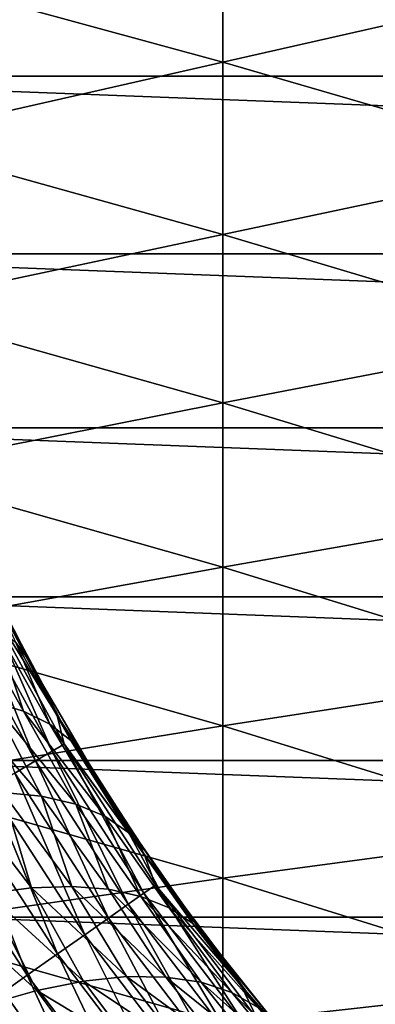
# Model space of a CAD drawing. Header units: metres. Extents: x -61 to 49, y -32 to 32.
# Tile 48 of 256: x -30.73 to -28.93, y -6.96 to -2. Entities that reach past the tile are written whole.
import ezdxf

# ---------------------------------------------------------------- set-up
doc = ezdxf.new("R2010")
doc.units = ezdxf.units.M
doc.layers.add('solid_K_27_40_10_000Y34', color=7, linetype='CONTINUOUS')

msp = doc.modelspace()

# ---------------------------------------------------------------- linework, layer by layer
at = {"layer": 'solid_K_27_40_10_000Y34'}
for points in [[(-31.42021, -1.744208, 11.25414), (-29.703558, -2.213643, 11.516417), (-29.703558, -1.333313, 11.651195)], [(-29.703558, -1.333313, 11.651195), (-29.703558, -2.213643, 11.516417), (-27.974253, -1.819511, 11.866529)], [(-32.920818, -1.376157, -32), (-9.079182, -1.376157, -32), (-9.219483, -2.284573, -32)], [(-32.780518, -2.284573, -32), (-32.920818, -1.376157, -32), (-9.219483, -2.284573, -32)], [(-31.42021, -1.744208, 11.25414), (-31.42021, -2.603424, 11.086934), (-29.703558, -2.213643, 11.516417)], [(-29.703558, -2.213643, 11.516417), (-27.974253, -2.716105, 11.693926), (-27.974253, -1.819511, 11.866529)], [(-31.42021, -2.603424, 11.086934), (-29.703558, -3.081207, 11.315221), (-29.703558, -2.213643, 11.516417)], [(-29.703558, -2.213643, 11.516417), (-29.703558, -3.081207, 11.315221), (-27.974253, -2.716105, 11.693926)], [(-32.780518, -2.284573, -32), (-9.219483, -2.284573, -32), (-9.428925, -3.179651, -32)], [(-32.571075, -3.179651, -32), (-32.780518, -2.284573, -32), (-9.428925, -3.179651, -32)], [(-31.42021, -2.603424, 11.086934), (-31.42021, -3.44726, 10.854231), (-29.703558, -3.081207, 11.315221)], [(-29.703558, -3.081207, 11.315221), (-27.974253, -3.596987, 11.453681), (-27.974253, -2.716105, 11.693926)], [(-31.42021, -3.44726, 10.854231), (-29.703558, -3.931001, 11.048769), (-29.703558, -3.081207, 11.315221)], [(-29.703558, -3.081207, 11.315221), (-29.703558, -3.931001, 11.048769), (-27.974253, -3.596987, 11.453681)], [(-32.571075, -3.179651, -32), (-9.428925, -3.179651, -32), (-9.70632, -4.056201, -32)], [(-32.293682, -4.056201, -32), (-32.571075, -3.179651, -32), (-9.70632, -4.056201, -32)], [(-31.42021, -3.44726, 10.854231), (-31.42021, -4.270731, 10.557405), (-29.703558, -3.931001, 11.048769)], [(-29.703558, -3.931001, 11.048769), (-27.974253, -4.457063, 11.147184), (-27.974253, -3.596987, 11.453681)], [(-31.42021, -4.270731, 10.557405), (-29.703558, -4.758124, 10.718597), (-29.703558, -3.931001, 11.048769)], [(-29.703558, -3.931001, 11.048769), (-29.703558, -4.758124, 10.718597), (-27.974253, -4.457063, 11.147184)], [(-32.293682, -4.056201, -32), (-9.70632, -4.056201, -32), (-10.05003, -4.908972, -32)], [(-31.94997, -4.908972, -32), (-32.293682, -4.056201, -32), (-10.05003, -4.908972, -32)], [(-31.42021, -4.270731, 10.557405), (-31.42021, -5.068972, 10.198209), (-29.703558, -4.758124, 10.718597)], [(-29.703558, -4.758124, 10.718597), (-27.974253, -5.291358, 10.776208), (-27.974253, -4.457063, 11.147184)], [(-31.42021, -5.068972, 10.198209), (-29.703558, -5.557806, 10.326609), (-29.703558, -4.758124, 10.718597)], [(-30.672096, -5.239326, -12.815517), (-30.924589, -4.743681, -13.086417), (-30.801073, -4.993893, -18.834936)], [(-30.746296, -5.139082, -12.483385), (-30.924589, -4.743681, -13.086417), (-30.672096, -5.239326, -12.815517)], [(-29.703558, -4.758124, 10.718597), (-29.703558, -5.557806, 10.326609), (-27.974253, -5.291358, 10.776208)], [(-30.923273, -4.778796, -19.077032), (-30.538404, -5.507001, -19.077032), (-30.801073, -4.993893, -18.834936)], [(-30.908247, -4.905886, -19.317802), (-30.538404, -5.507001, -19.077032), (-30.923273, -4.778796, -19.077032)], [(-31.94997, -4.908972, -32), (-10.05003, -4.908972, -32), (-10.457947, -5.732787, -32)], [(-31.542053, -5.732787, -32), (-31.94997, -4.908972, -32), (-10.457947, -5.732787, -32)], [(-30.970942, -4.936928, -19.552031), (-30.563766, -5.68571, -19.552031), (-30.908247, -4.905886, -19.317802)], [(-30.908247, -4.905886, -19.317802), (-30.503632, -5.64996, -19.317802), (-30.538404, -5.507001, -19.077032)], [(-30.563766, -5.68571, -19.552031), (-30.503632, -5.64996, -19.317802), (-30.908247, -4.905886, -19.317802)], [(-31.057606, -4.979838, -19.776541), (-30.646893, -5.735128, -19.776541), (-30.970942, -4.936928, -19.552031)], [(-30.646893, -5.735128, -19.776541), (-30.563766, -5.68571, -19.552031), (-30.970942, -4.936928, -19.552031)], [(-30.751881, -5.797544, -19.988293), (-30.646893, -5.735128, -19.776541), (-31.057606, -4.979838, -19.776541)], [(-30.707777, -5.484838, -11.585554), (-30.985975, -4.987969, -11.834137), (-30.851658, -5.054295, -12.155564)], [(-30.707777, -5.484838, -11.585554), (-30.864901, -5.439393, -11.287434), (-30.985975, -4.987969, -11.834137)], [(-30.672096, -5.239326, -12.815517), (-30.801073, -4.993893, -18.834936), (-30.597456, -5.374832, -18.834936)], [(-30.538404, -5.507001, -19.077032), (-30.597456, -5.374832, -18.834936), (-30.801073, -4.993893, -18.834936)], [(-30.575214, -5.549229, -11.892001), (-30.851658, -5.054295, -12.155564), (-30.746296, -5.139082, -12.483385)], [(-30.575214, -5.549229, -11.892001), (-30.707777, -5.484838, -11.585554), (-30.851658, -5.054295, -12.155564)], [(-31.42021, -5.068972, 10.198209), (-31.42021, -5.837267, 9.778766), (-29.703558, -5.557806, 10.326609)], [(-30.468399, -5.631993, -12.204041), (-30.746296, -5.139082, -12.483385), (-30.672096, -5.239326, -12.815517)], [(-30.468399, -5.631993, -12.204041), (-30.575214, -5.549229, -11.892001), (-30.746296, -5.139082, -12.483385)], [(-30.62838, -5.319238, -12.769267), (-30.672096, -5.239326, -12.815517), (-30.597456, -5.374832, -18.834936)], [(-30.468399, -5.631993, -12.204041), (-30.672096, -5.239326, -12.815517), (-30.62838, -5.319238, -12.769267)], [(-29.703558, -5.557806, 10.326609), (-27.974253, -6.095046, 10.342898), (-27.974253, -5.291358, 10.776208)], [(-30.390667, -5.728471, -12.521369), (-30.62838, -5.319238, -12.769267), (-30.597456, -5.374832, -18.834936)], [(-30.468399, -5.631993, -12.204041), (-30.62838, -5.319238, -12.769267), (-30.390667, -5.728471, -12.521369)], [(-30.390667, -5.728471, -12.521369), (-30.597456, -5.374832, -18.834936), (-30.379042, -5.747484, -18.834936)], [(-30.538404, -5.507001, -19.077032), (-30.379042, -5.747484, -18.834936), (-30.597456, -5.374832, -18.834936)], [(-30.616438, -5.91256, -10.938588), (-31.045185, -5.4133, -11.0003), (-30.864901, -5.439393, -11.287434)], [(-30.616438, -5.91256, -10.938588), (-30.812386, -5.895128, -10.643754), (-31.045185, -5.4133, -11.0003)], [(-30.444157, -5.952474, -11.245757), (-30.864901, -5.439393, -11.287434), (-30.707777, -5.484838, -11.585554)], [(-30.444157, -5.952474, -11.245757), (-30.616438, -5.91256, -10.938588), (-30.864901, -5.439393, -11.287434)], [(-30.297211, -6.014485, -11.562284), (-30.707777, -5.484838, -11.585554), (-30.575214, -5.549229, -11.892001)], [(-30.297211, -6.014485, -11.562284), (-30.444157, -5.952474, -11.245757), (-30.707777, -5.484838, -11.585554)], [(-30.538404, -5.507001, -19.077032), (-30.100195, -6.204408, -19.077032), (-30.379042, -5.747484, -18.834936)], [(-30.503632, -5.64996, -19.317802), (-30.100195, -6.204408, -19.077032), (-30.538404, -5.507001, -19.077032)], [(-31.42021, -5.837267, 9.778766), (-29.703558, -6.325436, 9.875066), (-29.703558, -5.557806, 10.326609)], [(-30.177029, -6.097991, -11.885098), (-30.575214, -5.549229, -11.892001), (-30.468399, -5.631993, -12.204041)], [(-30.177029, -6.097991, -11.885098), (-30.297211, -6.014485, -11.562284), (-30.575214, -5.549229, -11.892001)], [(-29.703558, -5.557806, 10.326609), (-29.703558, -6.325436, 9.875066), (-27.974253, -6.095046, 10.342898)], [(-30.563766, -5.68571, -19.552031), (-30.100468, -6.401126, -19.552031), (-30.503632, -5.64996, -19.317802)], [(-30.503632, -5.64996, -19.317802), (-30.043247, -6.360878, -19.317802), (-30.100195, -6.204408, -19.077032)], [(-30.100468, -6.401126, -19.552031), (-30.043247, -6.360878, -19.317802), (-30.503632, -5.64996, -19.317802)], [(-30.177029, -6.097991, -11.885098), (-30.468399, -5.631993, -12.204041), (-30.390667, -5.728471, -12.521369)], [(-30.646893, -5.735128, -19.776541), (-30.179567, -6.456763, -19.776541), (-30.563766, -5.68571, -19.552031)], [(-30.179567, -6.456763, -19.776541), (-30.100468, -6.401126, -19.552031), (-30.563766, -5.68571, -19.552031)], [(-31.542053, -5.732787, -32), (-10.457947, -5.732787, -32), (-10.927664, -6.522859, -32)], [(-31.072336, -6.522859, -32), (-31.542053, -5.732787, -32), (-10.927664, -6.522859, -32)], [(-30.751881, -5.797544, -19.988293), (-30.279469, -6.527032, -19.988293), (-30.646893, -5.735128, -19.776541)], [(-30.279469, -6.527032, -19.988293), (-30.179567, -6.456763, -19.776541), (-30.646893, -5.735128, -19.776541)], [(-30.281654, -5.903463, -12.40939), (-30.390667, -5.728471, -12.521369), (-30.379042, -5.747484, -18.834936)], [(-30.177029, -6.097991, -11.885098), (-30.390667, -5.728471, -12.521369), (-30.281654, -5.903463, -12.40939)], [(-30.281654, -5.903463, -12.40939), (-30.379042, -5.747484, -18.834936), (-30.146166, -6.111272, -18.834936)], [(-30.100195, -6.204408, -19.077032), (-30.146166, -6.111272, -18.834936), (-30.379042, -5.747484, -18.834936)], [(-30.877308, -5.872112, -20.184416), (-30.398821, -6.610982, -20.184416), (-30.751881, -5.797544, -19.988293)], [(-30.398821, -6.610982, -20.184416), (-30.279469, -6.527032, -19.988293), (-30.751881, -5.797544, -19.988293)], [(-31.42021, -5.837267, 9.778766), (-31.42021, -6.571077, 9.301553), (-29.703558, -6.325436, 9.875066)], [(-30.667849, -6.375106, -10.134624), (-31.030102, -5.900348, -10.364112), (-30.812386, -5.895128, -10.643754)], [(-30.667849, -6.375106, -10.134624), (-30.888664, -6.403804, -9.881005), (-31.030102, -5.900348, -10.364112)], [(-31.021477, -5.957821, -20.362253), (-30.536005, -6.707476, -20.362253), (-30.877308, -5.872112, -20.184416)], [(-30.536005, -6.707476, -20.362253), (-30.398821, -6.610982, -20.184416), (-30.877308, -5.872112, -20.184416)], [(-30.464268, -6.367966, -10.403712), (-30.812386, -5.895128, -10.643754), (-30.616438, -5.91256, -10.938588)], [(-30.464268, -6.367966, -10.403712), (-30.667849, -6.375106, -10.134624), (-30.812386, -5.895128, -10.643754)], [(-30.087606, -6.198016, -12.213626), (-30.281654, -5.903463, -12.40939), (-30.146166, -6.111272, -18.834936)], [(-30.177029, -6.097991, -11.885098), (-30.281654, -5.903463, -12.40939), (-30.087606, -6.198016, -12.213626)], [(-30.279711, -6.382446, -10.685907), (-30.616438, -5.91256, -10.938588), (-30.444157, -5.952474, -11.245757)], [(-30.279711, -6.382446, -10.685907), (-30.464268, -6.367966, -10.403712), (-30.616438, -5.91256, -10.938588)], [(-30.115797, -6.418421, -10.978727), (-30.444157, -5.952474, -11.245757), (-30.297211, -6.014485, -11.562284)], [(-30.115797, -6.418421, -10.978727), (-30.279711, -6.382446, -10.685907), (-30.444157, -5.952474, -11.245757)], [(-31.182434, -6.05351, -20.519396), (-30.689165, -6.815206, -20.519396), (-31.021477, -5.957821, -20.362253)], [(-30.689165, -6.815206, -20.519396), (-30.536005, -6.707476, -20.362253), (-31.021477, -5.957821, -20.362253)], [(-31.182434, -6.05351, -20.519396), (-30.856049, -6.93259, -20.653589), (-30.689165, -6.815206, -20.519396)], [(-29.97397, -6.475573, -11.279599), (-30.297211, -6.014485, -11.562284), (-30.177029, -6.097991, -11.885098)], [(-29.97397, -6.475573, -11.279599), (-30.115797, -6.418421, -10.978727), (-30.297211, -6.014485, -11.562284)], [(-29.855476, -6.5534, -11.585879), (-30.177029, -6.097991, -11.885098), (-30.087606, -6.198016, -12.213626)], [(-29.855476, -6.5534, -11.585879), (-29.97397, -6.475573, -11.279599), (-30.177029, -6.097991, -11.885098)], [(-29.703558, -6.325436, 9.875066), (-27.974253, -6.863478, 9.849761), (-27.974253, -6.095046, 10.342898)], [(-30.087606, -6.198016, -12.213626), (-30.146166, -6.111272, -18.834936), (-29.899187, -6.465637, -18.834936)], [(-30.100195, -6.204408, -19.077032), (-29.899187, -6.465637, -18.834936), (-30.146166, -6.111272, -18.834936)], [(-29.880814, -6.49085, -12.010812), (-30.087606, -6.198016, -12.213626), (-29.899187, -6.465637, -18.834936)], [(-29.855476, -6.5534, -11.585879), (-30.087606, -6.198016, -12.213626), (-29.880814, -6.49085, -12.010812)], [(-30.100195, -6.204408, -19.077032), (-29.611094, -6.867118, -19.077032), (-29.899187, -6.465637, -18.834936)], [(-30.043247, -6.360878, -19.317802), (-29.611094, -6.867118, -19.077032), (-30.100195, -6.204408, -19.077032)], [(-31.42021, -6.571077, 9.301553), (-29.703558, -7.056586, 9.366571), (-29.703558, -6.325436, 9.875066)], [(-29.703558, -6.325436, 9.875066), (-29.703558, -7.056586, 9.366571), (-27.974253, -6.863478, 9.849761)], [(-30.667849, -6.375106, -10.134624), (-30.405745, -6.845218, -9.75172), (-30.888664, -6.403804, -9.881005)], [(-30.464268, -6.367966, -10.403712), (-30.188295, -6.822513, -10.028601), (-30.667849, -6.375106, -10.134624)], [(-30.667849, -6.375106, -10.134624), (-30.188295, -6.822513, -10.028601), (-30.405745, -6.845218, -9.75172)], [(-30.464268, -6.367966, -10.403712), (-29.989969, -6.824468, -10.320364), (-30.188295, -6.822513, -10.028601)], [(-30.279711, -6.382446, -10.685907), (-29.989969, -6.824468, -10.320364), (-30.464268, -6.367966, -10.403712)], [(-30.279711, -6.382446, -10.685907), (-29.812672, -6.851064, -10.624207), (-29.989969, -6.824468, -10.320364)], [(-30.115797, -6.418421, -10.978727), (-29.812672, -6.851064, -10.624207), (-30.279711, -6.382446, -10.685907)], [(-30.179567, -6.456763, -19.776541), (-29.658371, -7.140506, -19.776541), (-30.100468, -6.401126, -19.552031)], [(-30.100468, -6.401126, -19.552031), (-29.583765, -7.078979, -19.552031), (-30.043247, -6.360878, -19.317802)], [(-29.658371, -7.140506, -19.776541), (-29.583765, -7.078979, -19.552031), (-30.100468, -6.401126, -19.552031)], [(-30.043247, -6.360878, -19.317802), (-29.529791, -7.034467, -19.317802), (-29.611094, -6.867118, -19.077032)], [(-29.583765, -7.078979, -19.552031), (-29.529791, -7.034467, -19.317802), (-30.043247, -6.360878, -19.317802)], [(-30.888664, -6.403804, -9.881005), (-30.640228, -6.892364, -9.492381), (-31.124771, -6.453808, -9.645086)], [(-30.888664, -6.403804, -9.881005), (-30.405745, -6.845218, -9.75172), (-30.640228, -6.892364, -9.492381)], [(-30.115797, -6.418421, -10.978727), (-29.658104, -6.902044, -10.937212), (-29.812672, -6.851064, -10.624207)], [(-29.97397, -6.475573, -11.279599), (-29.658104, -6.902044, -10.937212), (-30.115797, -6.418421, -10.978727)], [(-31.124771, -6.453808, -9.645086), (-30.640228, -6.892364, -9.492381), (-30.889496, -6.963499, -9.253075)], [(-30.279469, -6.527032, -19.988293), (-29.752602, -7.218217, -19.988293), (-30.179567, -6.456763, -19.776541)], [(-29.752602, -7.218217, -19.988293), (-29.658371, -7.140506, -19.776541), (-30.179567, -6.456763, -19.776541)], [(-29.97397, -6.475573, -11.279599), (-29.527754, -6.976921, -11.256374), (-29.658104, -6.902044, -10.937212)], [(-29.855476, -6.5534, -11.585879), (-29.527754, -6.976921, -11.256374), (-29.97397, -6.475573, -11.279599)], [(-29.880814, -6.49085, -12.010812), (-29.899187, -6.465637, -18.834936), (-29.638487, -6.810032, -18.834936)], [(-29.611094, -6.867118, -19.077032), (-29.638487, -6.810032, -18.834936), (-29.899187, -6.465637, -18.834936)], [(-29.763624, -6.648224, -11.898099), (-29.880814, -6.49085, -12.010812), (-29.638487, -6.810032, -18.834936)], [(-29.855476, -6.5534, -11.585879), (-29.880814, -6.49085, -12.010812), (-29.763624, -6.648224, -11.898099)], [(-31.072342, -6.522849, -30), (-30.543516, -7.274676, -30), (-30.995541, -7.030564, -30)], [(-30.543547, -7.274637, -32), (-30.543516, -7.274676, -30), (-31.072342, -6.522849, -30)], [(-30.543547, -7.274637, -32), (-31.072342, -6.522849, -30), (-31.072336, -6.522859, -32)], [(-31.072336, -6.522859, -32), (-10.927664, -6.522859, -32), (-11.456452, -7.274637, -32)], [(-30.543547, -7.274637, -32), (-31.072336, -6.522859, -32), (-11.456452, -7.274637, -32)], [(-30.398821, -6.610982, -20.184416), (-29.865177, -7.311057, -20.184416), (-30.279469, -6.527032, -19.988293)], [(-29.865177, -7.311057, -20.184416), (-29.752602, -7.218217, -19.988293), (-30.279469, -6.527032, -19.988293)], [(-31.42021, -6.571077, 9.301553), (-31.42021, -7.266068, 8.769389), (-29.703558, -7.056586, 9.366571)], [(-29.855476, -6.5534, -11.585879), (-29.763624, -6.648224, -11.898099), (-29.527754, -6.976921, -11.256374)], [(-30.536005, -6.707476, -20.362253), (-29.994572, -7.417769, -20.362253), (-30.398821, -6.610982, -20.184416)], [(-29.994572, -7.417769, -20.362253), (-29.865177, -7.311057, -20.184416), (-30.398821, -6.610982, -20.184416)], [(-29.42297, -7.074856, -11.578277), (-29.763624, -6.648224, -11.898099), (-29.638487, -6.810032, -18.834936)], [(-29.527754, -6.976921, -11.256374), (-29.763624, -6.648224, -11.898099), (-29.42297, -7.074856, -11.578277)], [(-30.689165, -6.815206, -20.519396), (-30.139036, -7.536907, -20.519396), (-30.536005, -6.707476, -20.362253)], [(-30.139036, -7.536907, -20.519396), (-29.994572, -7.417769, -20.362253), (-30.536005, -6.707476, -20.362253)], [(-30.689165, -6.815206, -20.519396), (-30.856049, -6.93259, -20.653589), (-30.296446, -7.666721, -20.653589)], [(-30.689165, -6.815206, -20.519396), (-30.296446, -7.666721, -20.653589), (-30.139036, -7.536907, -20.519396)], [(-30.640228, -6.892364, -9.492381), (-30.405745, -6.845218, -9.75172), (-30.145197, -7.192051, -9.504494)], [(-30.405745, -6.845218, -9.75172), (-30.188295, -6.822513, -10.028601), (-29.925039, -7.165238, -9.778432)], [(-30.145197, -7.192051, -9.504494), (-30.405745, -6.845218, -9.75172), (-29.925039, -7.165238, -9.778432)], [(-30.188295, -6.822513, -10.028601), (-29.989969, -6.824468, -10.320364), (-29.723721, -7.162853, -10.067945)], [(-29.925039, -7.165238, -9.778432), (-30.188295, -6.822513, -10.028601), (-29.723721, -7.162853, -10.067945)], [(-29.989969, -6.824468, -10.320364), (-29.812672, -6.851064, -10.624207), (-29.543091, -7.185093, -10.370174)], [(-29.723721, -7.162853, -10.067945), (-29.989969, -6.824468, -10.320364), (-29.543091, -7.185093, -10.370174)], [(-29.42297, -7.074856, -11.578277), (-29.638487, -6.810032, -18.834936), (-29.364468, -7.143927, -18.834936)], [(-29.611094, -6.867118, -19.077032), (-29.364468, -7.143927, -18.834936), (-29.638487, -6.810032, -18.834936)], [(-30.889496, -6.963499, -9.253075), (-30.640228, -6.892364, -9.492381), (-30.391039, -7.23126, -9.257106)], [(-30.391039, -7.23126, -9.257106), (-30.640228, -6.892364, -9.492381), (-30.145197, -7.192051, -9.504494)], [(-29.812672, -6.851064, -10.624207), (-29.658104, -6.902044, -10.937212), (-29.38414, -7.232678, -10.681518)], [(-29.543091, -7.185093, -10.370174), (-29.812672, -6.851064, -10.624207), (-29.38414, -7.232678, -10.681518)], [(-29.703558, -7.056586, 9.366571), (-27.974253, -7.592209, 9.29965), (-27.974253, -6.863478, 9.849761)], [(-29.611094, -6.867118, -19.077032), (-29.073835, -7.491424, -19.077032), (-29.364468, -7.143927, -18.834936)], [(-29.529791, -7.034467, -19.317802), (-29.073835, -7.491424, -19.077032), (-29.611094, -6.867118, -19.077032)], [(-30.875063, -8.143903, -21.086603), (-30.296446, -7.666721, -20.653589), (-30.856049, -6.93259, -20.653589)], [(-29.658104, -6.902044, -10.937212), (-29.527754, -6.976921, -11.256374), (-29.248392, -7.305149, -10.998984)], [(-29.38414, -7.232678, -10.681518), (-29.658104, -6.902044, -10.937212), (-29.248392, -7.305149, -10.998984)]]:
    msp.add_3dface(points, dxfattribs=at)

doc.saveas('drawing.dxf')
